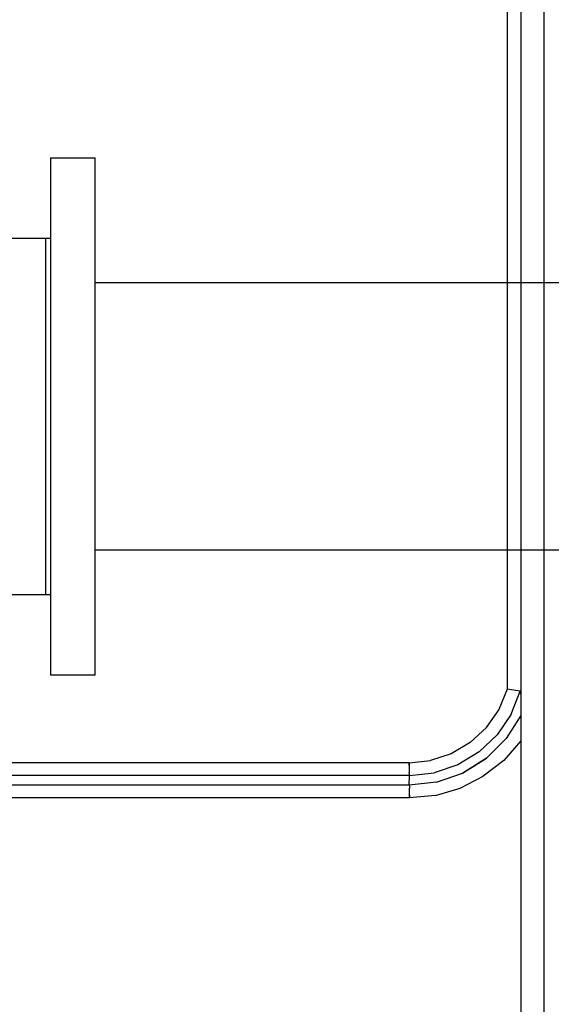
# Model space of a CAD drawing. Header units: millimetres. Extents: x 0 to 770, y -15 to 420.
# Tile 62 of 105: x 412.561 to 413.356, y 253.551 to 255.023. Entities that reach past the tile are written whole.
import ezdxf

# ---------------------------------------------------------------- set-up
doc = ezdxf.new("R2010")
doc.units = ezdxf.units.MM
doc.header["$LTSCALE"] = 32.67
doc.linetypes.add('PHANTOM', pattern=[0.8, 0.45, -0.05, 0.1, -0.05, 0.1, -0.05])
doc.layers.get('0').update_dxf_attribs({"linetype": 'CONTINUOUS'})
doc.layers.add('CRV2', color=7, linetype='CONTINUOUS')
doc.layers.add('DRIV_DIM', color=7, linetype='CONTINUOUS')
doc.styles.get("Standard").update_dxf_attribs({"font": 'txt', "width": 0.8})
doc.dimstyles.new('DIMSTYLE_9', dxfattribs={"dimtxt": 3.8, "dimasz": 1.8, "dimexe": 2, "dimexo": 1.5, "dimgap": 0.95, "dimtad": 1, "dimdec": 3, "dimlfac": 15, "dimdsep": 46, "dimtxsty": 'STANDARD', "dimblk": 'OPEN', "dimblk1": 'OPEN', "dimblk2": 'OPEN', "dimcen": 0.09, "dimadec": 0, "dimazin": 0, "dimtp": 0.001, "dimtm": 0.001, "dimtfac": 1, "dimtdec": 3, "dimtofl": 0, "dimtmove": 0, "dimatfit": 3, "dimldrblk": 'OPEN', "dimfxl": 1, "dimtolj": 1, "dimarcsym": 0})

# ---------------------------------------------------------------- blocks, each defined once
blk = doc.blocks.new('_OPEN')
at = {"color": 0, "linetype": 'BYBLOCK'}
for p, q in [((0, 0), (-1, 0.34202)), ((-1, -0.34202), (0, 0)), ((-1, 0), (0, 0))]:
    blk.add_line(p, q, dxfattribs=at)
blk = doc.blocks.new('*D45')
at = {"layer": 'DRIV_DIM', "color": 2, "linetype": 'CONTINUOUS'}
for p, q in [((397.9217, 275.5632), (509.36, 275.5632)), ((507.36, 275.5632), (507.36, 262.2299)), ((507.36, 248.8966), (507.36, 262.2299)), ((484.7422, 248.8966), (509.36, 248.8966))]:
    blk.add_line(p, q, dxfattribs=at)
at = {"layer": 'DRIV_DIM', "color": 2, "linetype": 'CONTINUOUS', "xscale": 1.8, "yscale": 1.8, "zscale": 1.8}
for p, rotation in [((507.36, 275.5632), 90), ((507.36, 248.8966), 270)]:
    blk.add_blockref('_OPEN', p, dxfattribs=dict(at, rotation=rotation))

msp = doc.modelspace()

# ---------------------------------------------------------------- linework, layer by layer
at = {"color": 9, "linetype": 'CONTINUOUS'}
for p, q in [((413.289596, 255.672509), (413.289596, 254.021963)), ((413.310224, 255.671118), (413.310224, 251.588692)), ((413.344604, 255.657268), (413.344604, 251.602543)), ((413.289596, 254.021963), (413.277109, 253.991765)), ((413.29546, 253.984641), (413.309115, 254.019291)), ((413.277169, 253.991875), (413.258456, 253.964703)), ((413.29546, 253.984641), (413.274681, 253.953779)), ((413.310224, 253.982785), (413.288289, 253.948116)), ((413.258595, 253.964866), (413.234309, 253.942065)), ((413.274746, 253.953857), (413.247748, 253.928133)), ((413.234514, 253.94222), (413.20596, 253.925344)), ((413.247839, 253.928203), (413.215818, 253.908875)), ((413.143171, 253.911778), (413.175269, 253.915221)), ((413.206179, 253.925443), (413.175114, 253.915188)), ((413.143171, 253.911778), (412.075978, 253.911778)), ((413.143185, 253.907692), (413.143171, 253.911778)), ((413.143222, 253.903899), (413.143286, 253.900252)), ((413.143284, 253.900364), (413.143368, 253.897246)), ((413.215969, 253.908944), (413.180503, 253.896974)), ((413.143585, 253.892985), (412.076392, 253.892985)), ((413.143417, 253.878305), (413.143585, 253.892985)), ((413.143585, 253.892985), (413.180583, 253.896992)), ((413.143417, 253.878305), (412.076224, 253.878305)), ((413.18394, 253.882945), (413.143417, 253.878305)), ((413.143718, 253.870927), (413.143633, 253.874044)), ((413.143779, 253.867392), (413.143715, 253.871038)), ((413.14383, 253.859513), (412.076637, 253.859513)), ((413.143817, 253.863599), (413.14383, 253.859513)), ((413.182411, 253.863265), (413.14383, 253.859513))]:
    msp.add_line(p, q, dxfattribs=at)
at = {"color": 7, "linetype": 'CONTINUOUS'}
for p, q in [((412.606891, 254.816572), (412.673557, 254.816572)), ((412.606891, 254.816572), (412.606891, 254.043239)), ((412.673557, 254.043239), (412.673557, 254.816572)), ((412.280224, 254.696572), (412.606891, 254.696572)), ((412.600224, 254.163274), (412.600224, 254.696536)), ((413.440237, 254.629905), (412.673557, 254.629905)), ((413.440237, 254.229905), (412.673557, 254.229905)), ((412.606891, 254.163239), (412.280224, 254.163239)), ((412.673557, 254.043239), (412.606891, 254.043239))]:
    msp.add_line(p, q, dxfattribs=at)
at = {"color": 6, "linetype": 'CONTINUOUS'}
msp.add_line((413.309012, 254.019319), (413.289596, 254.021963), dxfattribs=at)
msp.add_lwpolyline([(413.310224, 254.014571), (413.310111, 254.016892), (413.309728, 254.0186), (413.309012, 254.019319)], dxfattribs=at)
at = {"color": 9, "linetype": 'CONTINUOUS'}
for points in [[(413.288372, 253.948248), (413.258764, 253.918675), (413.223204, 253.896569)], [(413.310224, 253.945031), (413.284511, 253.915586), (413.253871, 253.891803)], [(413.183872, 253.882949), (413.223166, 253.896603), (413.258861, 253.918809)], [(413.143171, 253.911778), (413.143184, 253.907756), (413.143223, 253.903838)], [(413.143585, 253.892985), (413.14347, 253.894745), (413.14337, 253.897201)], [(413.182411, 253.863265), (413.219458, 253.874196), (413.25387, 253.891802)], [(413.143417, 253.878305), (413.143531, 253.876545), (413.143632, 253.87409)], [(413.14383, 253.859513), (413.143817, 253.863534), (413.143778, 253.867452)]]:
    msp.add_lwpolyline(points, dxfattribs=at)
at = {"layer": 'CRV2', "color": 4, "linetype": 'PHANTOM'}
for centre, radius, start, end in [((385.833557, 275.563239), 109.747249, 10, 260), ((385.833557, 275.563239), 101.747249, 10, 260), ((435.073945, 284.245647), 51.747249, 295.0685828, 165.0685828), ((435.073945, 284.245647), 59.747249, 233.05969962, 10), ((377.151148, 226.322851), 51.747249, 185.0685828, 55.0685828)]:
    msp.add_arc(centre, radius, start, end, dxfattribs=at)

# ---------------------------------------------------------------- dimensions: what is measured, and where the dimension line sits
at = {"layer": 'DRIV_DIM', "color": 2, "linetype": 'CONTINUOUS'}
dim = msp.add_linear_dim(base=(507.360036, 275.563239), p1=(483.242157, 248.896572), p2=(396.421685, 275.563239), angle=90, dimstyle='DIMSTYLE_9', dxfattribs=at)
dim.commit()
dim.dimension.update_dxf_attribs({"geometry": '*D45', "text_midpoint": (507.360036, 257.669905), "dimtype": 160})

doc.saveas('drawing.dxf')
